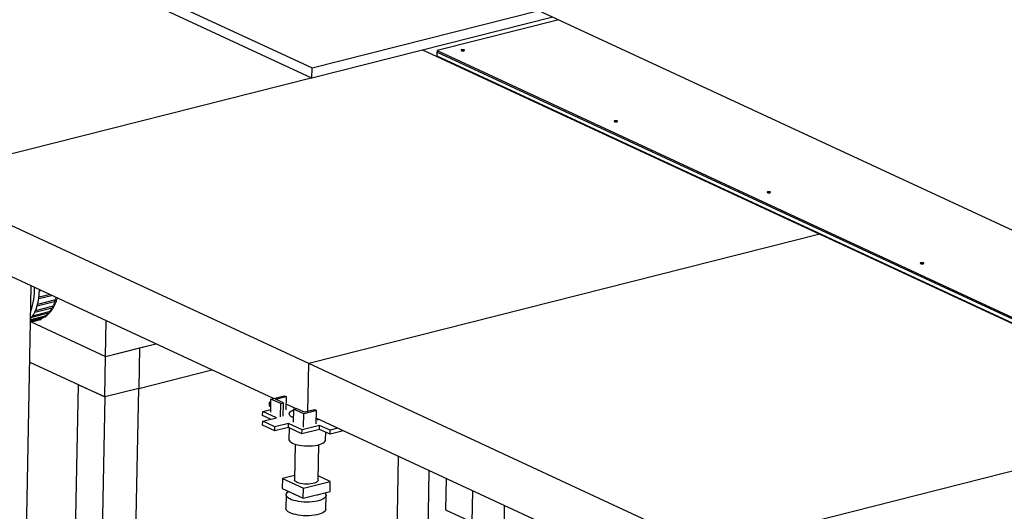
# Model space of a CAD drawing. Header units: millimetres. Extents: x 0 to 841, y 0 to 594.
# Tile 41 of 92: x 104 to 141, y 410 to 429. Entities that reach past the tile are written whole.
import ezdxf

# ---------------------------------------------------------------- set-up
doc = ezdxf.new("R2010")
doc.units = ezdxf.units.MM
doc.layers.add('TRAIT-FORT', color=4, linetype='Continuous', lineweight=25)

msp = doc.modelspace()

# ---------------------------------------------------------------- linework, layer by layer
at = {"lineweight": 18, "flags": 128}
for points in [[(105.48616, 418.26796), (105.49236, 418.27196), (105.49657, 418.28016), (105.49797, 418.29125), (105.49634, 418.30354), (105.49193, 418.31512), (105.48543, 418.32422)], [(105.3975, 418.03405), (105.40111, 418.0357), (105.40637, 418.04218), (105.40906, 418.05218), (105.40877, 418.06417), (105.40553, 418.0763), (105.39985, 418.0867)], [(104.97134, 417.5945), (104.9728, 417.59498), (104.97875, 417.60007), (104.98235, 417.60907), (104.98304, 417.6206), (104.98073, 417.63289)], [(105.13612, 417.69213), (105.14045, 417.69431), (105.14545, 417.70126), (105.14781, 417.71158), (105.14716, 417.72368), (105.1436, 417.7357)], [(105.27963, 417.84014), (105.28028, 417.84033), (105.28645, 417.8449), (105.29035, 417.8535), (105.2914, 417.86483), (105.28943, 417.87713), (105.28474, 417.88851)]]:
    msp.add_lwpolyline(points, dxfattribs=at)
at = {"lineweight": 18}
for centre, radius, start, end in [((103.74861, 418.81346), 1.82702, 344.143276, 347.421579), ((104.41867, 418.54306), 1.102, 322.849553, 332.466035), ((104.08128, 418.70965), 1.47845, 334.427123, 342.460679), ((104.73959, 418.23731), 0.65466, 292.369464, 301.277408), ((104.64381, 418.36528), 0.81485, 308.721118, 319.495503)]:
    msp.add_arc(centre, radius, start, end, dxfattribs=at)
at = {"layer": 'TRAIT-FORT', "lineweight": 25}
for p, q in [((106.91573, 430.67831), (115.02241, 426.91774)), ((115.01496, 426.54272), (106.90828, 430.30329)), ((115.02241, 426.91774), (123.42021, 429.04268)), ((123.06131, 429.20917), (147.63104, 417.81162)), ((123.94068, 428.80124), (115.01496, 426.54272)), ((124.16296, 428.69813), (119.65551, 427.55758)), ((119.11763, 427.58084), (133.83368, 420.75428)), ((119.65142, 427.35132), (119.6544, 427.50133)), ((119.65551, 427.55758), (119.6544, 427.50133)), ((119.6544, 427.50133), (148.64191, 414.05444)), ((119.65551, 427.55758), (148.64303, 414.11069)), ((148.59834, 413.92326), (119.65142, 427.35132)), ((115.01496, 426.54272), (115.02241, 426.91774)), ((100.15885, 422.80036), (114.99159, 426.55356)), ((121.72183, 426.39089), (121.69659, 426.3845)), ((122.8771, 425.83688), (122.86571, 425.86026)), ((123.53236, 425.53292), (123.53272, 425.55085)), ((114.89826, 415.96295), (100.15885, 422.80036)), ((113.59421, 414.67553), (100.44247, 420.77644)), ((133.83368, 420.75428), (114.89826, 415.96295)), ((133.83368, 420.75428), (148.5731, 413.91688)), ((104.19751, 397.29099), (104.62533, 418.83607)), ((104.92911, 418.6652), (104.97089, 418.67577)), ((104.86331, 418.1668), (105.48543, 418.32422)), ((104.90446, 418.37322), (105.36946, 418.49088)), ((104.91275, 418.43544), (105.28559, 418.52978)), ((104.75777, 417.87218), (105.3975, 418.03405)), ((104.7844, 417.93097), (105.39985, 418.0867)), ((104.8467, 418.10616), (105.48616, 418.26796)), ((104.59881, 417.50024), (104.97134, 417.5945)), ((104.59952, 417.53644), (104.98073, 417.63289)), ((104.59992, 417.55645), (105.13612, 417.69213)), ((104.60075, 417.59834), (105.1436, 417.7357)), ((104.64104, 417.67856), (105.27963, 417.84014)), ((104.68119, 417.7358), (105.28474, 417.88851)), ((104.6189, 417.50532), (107.37483, 416.22688)), ((107.37483, 416.22688), (107.40108, 417.54844)), ((107.37483, 416.22688), (109.23519, 416.69762)), ((107.37483, 416.22688), (108.63719, 416.5463)), ((108.63719, 416.5463), (108.60741, 415.04624)), ((108.63719, 416.5463), (109.23519, 416.69762)), ((107.34505, 414.72682), (107.37483, 416.22688)), ((104.5693, 416.01445), (107.34505, 414.72682)), ((114.8631, 414.19218), (114.89826, 415.96295)), ((129.63768, 409.12555), (114.89826, 415.96295)), ((108.60741, 415.04624), (111.31705, 415.73187)), ((106.36242, 415.18264), (106.0571, 399.80699)), ((107.34505, 414.72682), (106.36242, 415.18264)), ((108.60741, 415.04624), (107.34505, 414.72682)), ((108.30209, 399.67059), (108.60741, 415.04624)), ((107.34505, 414.72682), (107.03973, 399.35116)), ((113.49288, 414.16482), (113.50256, 414.65234)), ((113.50256, 414.65234), (113.99173, 414.77612)), ((113.868, 414.48282), (113.50256, 414.65234)), ((113.67094, 414.64211), (114.06543, 414.74193)), ((113.99173, 414.77612), (114.06543, 414.74193)), ((114.06543, 414.74193), (114.05575, 414.25441)), ((113.44786, 414.38501), (113.45084, 414.53502)), ((113.49681, 414.36231), (113.44786, 414.38501)), ((113.45084, 414.53502), (113.50048, 414.54758)), ((113.49978, 414.51231), (113.45084, 414.53502)), ((113.96268, 414.50678), (113.67094, 414.64211)), ((113.85832, 413.9953), (113.868, 414.48282)), ((113.868, 414.48282), (113.96268, 414.50678)), ((113.953, 414.01926), (113.96268, 414.50678)), ((114.4092, 414.29747), (114.05982, 414.45954)), ((114.33725, 414.27926), (114.43193, 414.30322)), ((114.739, 414.16077), (114.43193, 414.30322)), ((113.19395, 414.03898), (113.19693, 414.18898)), ((113.48936, 413.90194), (113.19395, 414.03898)), ((113.19558, 413.8276), (113.70053, 413.95537)), ((113.19693, 414.18898), (113.49486, 414.26437)), ((113.70053, 413.95537), (113.19693, 414.18898)), ((114.33725, 414.27926), (114.32757, 413.79174)), ((114.71802, 414.10263), (114.33725, 414.27926)), ((114.70834, 413.61511), (114.71802, 414.10263)), ((115.18749, 414.22142), (114.71802, 414.10263)), ((115.11379, 414.25561), (114.739, 414.16077)), ((115.18749, 414.22142), (115.11379, 414.25561)), ((115.17781, 413.7339), (115.18749, 414.22142)), ((128.33363, 407.83813), (115.18188, 413.93903)), ((113.19261, 413.6776), (113.19558, 413.8276)), ((113.64216, 413.46906), (113.19261, 413.6776)), ((113.64514, 413.61906), (113.19558, 413.8276)), ((113.64216, 413.46906), (113.64514, 413.61906)), ((114.1471, 413.59683), (113.64216, 413.46906)), ((114.15008, 413.74683), (113.64514, 413.61906)), ((114.1471, 413.59683), (114.15008, 413.74683)), ((114.6507, 413.36321), (114.1471, 413.59683)), ((114.65368, 413.51322), (114.15008, 413.74683)), ((114.17093, 413.58577), (114.16255, 413.16383)), ((115.30064, 413.67692), (114.65368, 413.51322)), ((115.29766, 413.52692), (115.30064, 413.67692)), ((115.69369, 413.49459), (115.30064, 413.67692)), ((115.98245, 413.56766), (115.69369, 413.49459)), ((129.63768, 409.12555), (148.5731, 413.91688)), ((115.29766, 413.52692), (114.6507, 413.36321)), ((114.6507, 413.36321), (114.65368, 413.51322)), ((115.69071, 413.34459), (115.29766, 413.52692)), ((115.52228, 413.13683), (115.5279, 413.42011)), ((115.69071, 413.34459), (115.69369, 413.49459)), ((116.19064, 413.47109), (115.69071, 413.34459)), ((114.39892, 412.979), (114.37278, 411.66232)), ((115.25261, 411.64485), (115.27875, 412.96153)), ((118.21511, 412.53196), (117.77715, 390.47662)), ((114.37592, 411.82045), (113.92873, 411.70729)), ((115.69666, 411.59987), (115.25577, 411.80439)), ((118.93692, 390.45359), (119.36475, 411.99866)), ((113.92873, 411.70729), (113.92128, 411.33228)), ((113.92873, 411.70729), (114.70255, 411.34833)), ((114.70255, 411.34833), (115.69666, 411.59987)), ((115.68921, 411.22486), (115.69666, 411.59987)), ((119.99304, 411.70721), (119.97003, 410.54823)), ((113.92128, 411.33228), (114.6951, 410.97331)), ((114.06167, 411.10575), (114.05161, 410.59948)), ((114.36216, 411.12776), (114.36161, 411.09979)), ((114.6951, 410.97331), (114.70255, 411.34833)), ((114.6951, 410.97331), (115.68921, 411.22486)), ((115.24144, 411.08232), (115.24202, 411.1117)), ((115.53132, 410.5701), (115.54138, 411.07637)), ((120.95266, 410.0924), (120.97567, 411.25138)), ((122.144, 410.70941), (121.97315, 402.10535)), ((119.97003, 410.54823), (120.95266, 410.0924))]:
    msp.add_line(p, q, dxfattribs=at)
at = {"layer": 'TRAIT-FORT', "lineweight": 25, "flags": 128}
for points in [[(120.65654, 427.58193), (120.63766, 427.58793), (120.61396, 427.59108), (120.58906, 427.59088), (120.56674, 427.58738), (120.55041, 427.58111), (120.54255, 427.57301), (120.54435, 427.56432), (120.55555, 427.55637), (120.57444, 427.55037), (120.59814, 427.54722), (120.62304, 427.54742), (120.64535, 427.55092), (120.66168, 427.55719), (120.66954, 427.56529), (120.66774, 427.57398), (120.65654, 427.58193)], [(126.3263, 424.95181), (126.30742, 424.95781), (126.28372, 424.96096), (126.25882, 424.96076), (126.2365, 424.95726), (126.22017, 424.95098), (126.21231, 424.94289), (126.21412, 424.9342), (126.22531, 424.92625), (126.2442, 424.92025), (126.2679, 424.9171), (126.2928, 424.91729), (126.31511, 424.9208), (126.33145, 424.92707), (126.33931, 424.93517), (126.3375, 424.94386), (126.3263, 424.95181)], [(131.99607, 422.32168), (131.97718, 422.32769), (131.95348, 422.33083), (131.92858, 422.33064), (131.90627, 422.32714), (131.88993, 422.32086), (131.88207, 422.31277), (131.88388, 422.30408), (131.89508, 422.29613), (131.91396, 422.29013), (131.93766, 422.28698), (131.96256, 422.28717), (131.98488, 422.29067), (132.00121, 422.29695), (132.00907, 422.30505), (132.00726, 422.31373), (131.99607, 422.32168)], [(137.66583, 419.69156), (137.64694, 419.69757), (137.62324, 419.70071), (137.59834, 419.70052), (137.57603, 419.69702), (137.5597, 419.69074), (137.55183, 419.68264), (137.55364, 419.67396), (137.56484, 419.66601), (137.58372, 419.66), (137.60742, 419.65686), (137.63232, 419.65705), (137.65464, 419.66055), (137.67097, 419.66683), (137.67883, 419.67493), (137.67702, 419.68361), (137.66583, 419.69156)], [(104.60137, 417.62933), (104.63684, 417.67303), (104.70058, 417.76657), (104.75728, 417.87115), (104.8065, 417.98597), (104.84786, 418.11015), (104.88106, 418.24275), (104.90585, 418.38275), (104.92202, 418.5291), (104.92946, 418.68068), (104.92971, 418.69487)], [(114.3307, 413.9493), (114.28207, 413.97412), (114.23634, 414.00553), (114.20393, 414.0387), (114.18552, 414.07291), (114.18151, 414.10745), (114.19198, 414.14156), (114.21671, 414.17454), (114.25518, 414.20566), (114.30655, 414.23428), (114.33662, 414.24739)], [(115.27865, 413.89415), (115.23837, 413.88475), (115.18059, 413.87376)], [(114.16255, 413.16383), (114.1669, 413.13537), (114.18531, 413.10116), (114.21773, 413.06799), (114.26345, 413.03658), (114.32152, 413.00759), (114.39069, 412.98165), (114.46949, 412.9593), (114.55623, 412.94102), (114.64907, 412.9272), (114.74604, 412.91814), (114.84506, 412.91403), (114.94402, 412.91495), (115.04082, 412.92089), (115.13339, 412.93172), (115.21975, 412.94721), (115.29808, 412.96703), (115.36669, 412.99076), (115.42413, 413.01789), (115.46917, 413.04783), (115.50085, 413.07997), (115.5185, 413.1136), (115.52228, 413.13683)], [(115.25261, 411.64485), (115.25035, 411.63045), (115.23536, 411.6038), (115.20678, 411.57876), (115.16553, 411.55612), (115.11295, 411.53661), (115.05071, 411.52086), (114.98082, 411.50938), (114.90553, 411.50253), (114.82726, 411.50054), (114.74852, 411.50347), (114.67184, 411.51122), (114.59968, 411.52354), (114.53438, 411.54005), (114.47802, 411.56021), (114.43241, 411.58336), (114.39903, 411.60878), (114.37894, 411.63563), (114.37278, 411.66232)], [(115.4889, 411.17417), (115.5131, 411.14906), (115.53438, 411.11359), (115.54139, 411.07768), (115.53401, 411.04203), (115.51237, 411.00734), (115.47689, 410.97427), (115.42827, 410.94348), (115.36744, 410.91556), (115.29561, 410.89106), (115.21415, 410.87045), (115.12467, 410.85413), (115.02889, 410.84242), (114.92869, 410.83556), (114.82602, 410.83367), (114.72287, 410.83678), (114.62124, 410.84485), (114.52313, 410.85771), (114.43044, 410.87511), (114.34497, 410.89671), (114.26838, 410.9221), (114.20217, 410.95077), (114.14763, 410.98218), (114.10582, 411.0157), (114.07754, 411.05069), (114.06336, 411.08647), (114.06355, 411.12234), (114.07809, 411.1576), (114.10672, 411.19156), (114.14888, 411.22356), (114.15175, 411.22536)], [(115.53132, 410.5701), (115.52395, 410.53576), (115.50231, 410.50107), (115.46684, 410.468), (115.41821, 410.43721), (115.35739, 410.40929), (115.28555, 410.38479), (115.2041, 410.36418), (115.11462, 410.34786), (115.01884, 410.33615), (114.91864, 410.32929), (114.81597, 410.32739), (114.71281, 410.33051), (114.61119, 410.33858), (114.51308, 410.35144), (114.42039, 410.36884), (114.33491, 410.39044), (114.25833, 410.41583), (114.19212, 410.4445), (114.13758, 410.47591), (114.09576, 410.50943), (114.06749, 410.54442), (114.05331, 410.5802), (114.05161, 410.59948)]]:
    msp.add_lwpolyline(points, dxfattribs=at)
at = {"layer": 'TRAIT-FORT', "lineweight": 25}
msp.add_arc((102.56337, 418.66715), 2.17868, 339.71913, 3.057592, dxfattribs=at)
for points, knots in [([(105.15991, 417.72191), (105.16, 417.72196), (105.18745, 417.73868), (105.23748, 417.782), (105.3095, 417.8515), (105.3752, 417.93209), (105.43497, 418.02143), (105.48823, 418.11916), (105.53423, 418.22473), (105.56722, 418.31525), (105.58222, 418.37244), (105.58684, 418.39004)], [0, 0, 0, 0, 0.00043017, 0.13029022, 0.26204353, 0.3955788, 0.53054882, 0.66647521, 0.80287352, 0.93933437, 1, 1, 1, 1]), ([(105.48543, 418.32422), (105.48819, 418.32466), (105.49284, 418.32539), (105.49787, 418.324), (105.49992, 418.32238), (105.50084, 418.32164)], [0, 0, 0, 0, 0.44434823, 0.74936398, 1, 1, 1, 1]), ([(105.48606, 418.26833), (105.48691, 418.26842), (105.49176, 418.26895), (105.49952, 418.27428), (105.50729, 418.2836), (105.5109, 418.2955), (105.50986, 418.30775), (105.50539, 418.31703), (105.50119, 418.32128), (105.49983, 418.32266)], [0, 0, 0, 0, 0.03704006, 0.21262845, 0.38824828, 0.56387634, 0.73952041, 0.91529994, 1, 1, 1, 1]), ([(105.39736, 418.03441), (105.39822, 418.03451), (105.40309, 418.03503), (105.41086, 418.04036), (105.41865, 418.0497), (105.42218, 418.06155), (105.42142, 418.07382), (105.41734, 418.08065), (105.41534, 418.08398)], [0, 0, 0, 0, 0.041491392, 0.23485981, 0.428262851, 0.621674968, 0.815104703, 1, 1, 1, 1]), ([(105.39985, 418.0867), (105.40259, 418.08719), (105.40747, 418.08806), (105.41209, 418.08674), (105.41467, 418.08543), (105.41512, 418.08418), (105.41521, 418.08392)], [0, 0, 0, 0, 0.3945815, 0.70039149, 0.93662266, 1, 1, 1, 1]), ([(104.97124, 417.59487), (104.97209, 417.59496), (104.97695, 417.59549), (104.98469, 417.60081), (104.99256, 417.61018), (104.99579, 417.62191), (104.99603, 417.6308), (104.99406, 417.63465), (104.99392, 417.63492)], [0, 0, 0, 0, 0.04934443, 0.28263122, 0.51595978, 0.74929928, 0.98266004, 1, 1, 1, 1]), ([(104.99385, 417.63488), (104.99391, 417.63494), (104.99436, 417.6354), (104.99182, 417.63524), (104.98702, 417.63443), (104.98252, 417.63333), (104.98073, 417.63289)], [0, 0, 0, 0, 0.05581638, 0.41100998, 0.76622472, 1, 1, 1, 1]), ([(104.99434, 417.63384), (105.02057, 417.64392), (105.05471, 417.65705), (105.08593, 417.6767), (105.09316, 417.68126)], [0, 0, 0, 0, 0.76840281, 1, 1, 1, 1]), ([(105.13599, 417.69249), (105.13685, 417.69258), (105.14171, 417.69311), (105.14947, 417.69843), (105.15731, 417.70779), (105.16068, 417.71958), (105.16054, 417.72948), (105.15792, 417.73424), (105.15725, 417.73546)], [0, 0, 0, 0, 0.0468813, 0.26622033, 0.48559863, 0.70498722, 0.9243958, 1, 1, 1, 1]), ([(105.15754, 417.7356), (105.15756, 417.73571), (105.15777, 417.73672), (105.15495, 417.73732), (105.14993, 417.73715), (105.1454, 417.73611), (105.1436, 417.7357)], [0, 0, 0, 0, 0.04280196, 0.40289147, 0.76300241, 1, 1, 1, 1]), ([(105.27954, 417.84051), (105.28038, 417.8406), (105.28523, 417.84113), (105.29298, 417.84645), (105.30079, 417.8558), (105.30426, 417.86762), (105.3038, 417.87865), (105.30047, 417.8844), (105.29918, 417.88664)], [0, 0, 0, 0, 0.04340143, 0.24963128, 0.45589805, 0.6621745, 0.86846974, 1, 1, 1, 1]), ([(105.28474, 417.88851), (105.28742, 417.88903), (105.2923, 417.88997), (105.29745, 417.88928), (105.29877, 417.88762), (105.29945, 417.88677)], [0, 0, 0, 0, 0.37413982, 0.68073091, 1, 1, 1, 1])]:
    msp.add_open_spline(points, degree=3, knots=knots, dxfattribs=at)

doc.saveas('drawing.dxf')
